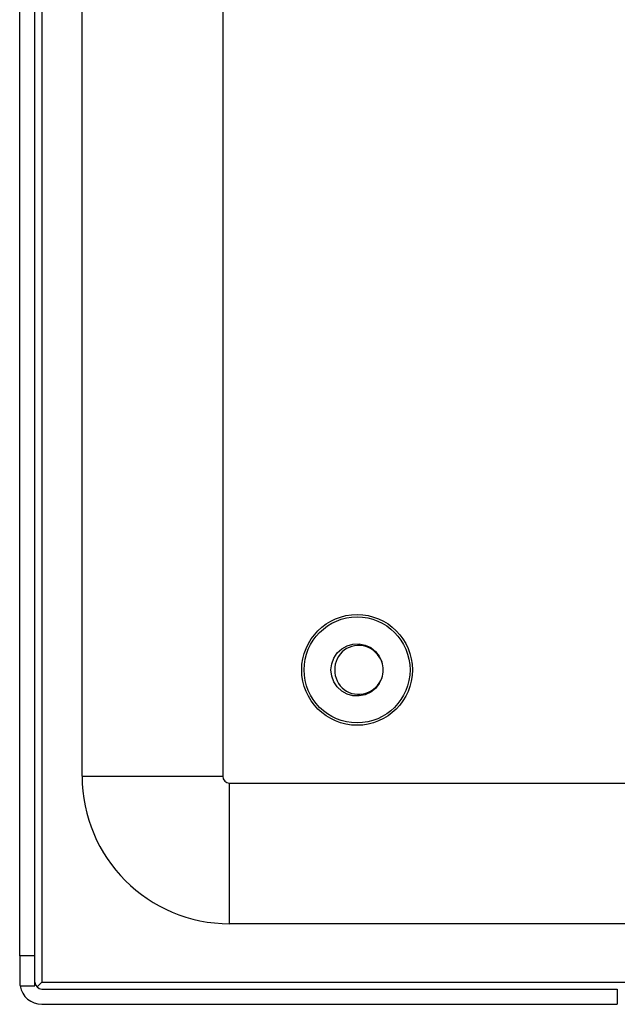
# Model space of a CAD drawing. Header units: inches. Extents: x 19 to 626, y 56 to 294.
# Tile 46 of 256: x 18.71 to 21.37, y 161.07 to 165.45. Entities that reach past the tile are written whole.
import ezdxf

# ---------------------------------------------------------------- set-up
doc = ezdxf.new("R2010")
doc.units = ezdxf.units.IN
doc.header["$MEASUREMENT"] = 0
doc.layers.add('Visible Edges(ANSI)', color=7, linetype='Continuous', lineweight=25)
doc.layers.add('Visible Tangent Edges(ANSI)', color=7, linetype='Continuous', lineweight=25)

msp = doc.modelspace()

# ---------------------------------------------------------------- linework, layer by layer
at = {"layer": 'Visible Edges(ANSI)'}
for p, q in [((18.7099, 161.2864), (18.7099, 197.8894)), ((18.7779, 161.2864), (18.7779, 197.8894)), ((18.9874, 162.0844), (18.9874, 179.3076)), ((19.6124, 179.1456), (19.6124, 162.0844)), ((19.6434, 162.0534), (83.5794, 162.0534)), ((21.705, 161.4284), (19.6434, 161.4284)), ((18.7779, 161.2864), (18.7099, 161.2864)), ((18.7099, 161.2864), (18.7099, 161.1694)), ((18.7779, 161.1524), (18.7779, 161.2864)), ((18.7114, 161.1524), (18.7779, 161.1524)), ((18.787, 161.1475), (18.8089, 161.1694)), ((18.8089, 161.1384), (21.3669, 161.1384)), ((18.8089, 161.0704), (21.3669, 161.0704))]:
    msp.add_line(p, q, dxfattribs=at)
at = {"layer": 'Visible Edges(ANSI)', "flags": 128}
for points in [[(20.3203, 162.5202), (20.3088, 162.4955), (20.2919, 162.4741), (20.2704, 162.4573), (20.2456, 162.4459), (20.2189, 162.4406), (20.1916, 162.4417), (20.1654, 162.4492), (20.1416, 162.4625), (20.1216, 162.4811), (20.1064, 162.5037), (20.097, 162.5293), (20.0938, 162.5564), (20.097, 162.5835), (20.1064, 162.6091), (20.1216, 162.6318), (20.1416, 162.6503), (20.1654, 162.6637), (20.1916, 162.6711), (20.2189, 162.6722), (20.2456, 162.6669), (20.2704, 162.6556), (20.2919, 162.6387), (20.3088, 162.6174), (20.3203, 162.5926)], [(20.3203, 162.5926), (20.3151, 162.6042), (20.3086, 162.6151), (20.301, 162.6252), (20.2923, 162.6343), (20.2826, 162.6425), (20.2721, 162.6495), (20.2609, 162.6553), (20.249, 162.6598), (20.2368, 162.6629), (20.2243, 162.6646), (20.2116, 162.6648), (20.1991, 162.6635), (20.1867, 162.6608), (20.1748, 162.6566), (20.1635, 162.651), (20.1529, 162.6441), (20.1432, 162.636), (20.1346, 162.6268), (20.1272, 162.6166), (20.1211, 162.6056), (20.1164, 162.5938), (20.1132, 162.5816), (20.1115, 162.5691), (20.1115, 162.5564)], [(20.1115, 162.5564), (20.1115, 162.5438), (20.1132, 162.5313), (20.1163, 162.5191), (20.121, 162.5074), (20.1271, 162.4963), (20.1345, 162.4861), (20.1432, 162.4769), (20.1528, 162.4688), (20.1634, 162.4619), (20.1748, 162.4563), (20.1867, 162.4521), (20.199, 162.4494), (20.2116, 162.4481), (20.2242, 162.4483), (20.2367, 162.4499), (20.249, 162.453), (20.2609, 162.4575), (20.2721, 162.4633), (20.2826, 162.4703), (20.2923, 162.4785), (20.301, 162.4877), (20.3086, 162.4978), (20.3151, 162.5087), (20.3203, 162.5202)]]:
    msp.add_lwpolyline(points, dxfattribs=at)
at = {"layer": 'Visible Edges(ANSI)'}
for radius in [0.2461, 0.2355]:
    msp.add_circle((20.2099, 162.5564), radius, dxfattribs=at)
for centre, radius, start, end in [((20.2099, 162.5564), 0.1161, 341.832, 18.168), ((19.6434, 162.0844), 0.656, 180, 270), ((19.6434, 162.0844), 0.031, 180, 270), ((18.8089, 161.1694), 0.099, 180, 189.8877), ((18.8089, 161.1694), 0.099, 189.8877, 270), ((18.8089, 161.1694), 0.031, 180, 270)]:
    msp.add_arc(centre, radius, start, end, dxfattribs=at)
at = {"layer": 'Visible Tangent Edges(ANSI)'}
for p, q in [((18.8089, 197.8894), (18.8089, 161.1694)), ((18.9874, 162.0844), (19.6124, 162.0844)), ((19.6434, 161.4284), (19.6434, 162.0534)), ((18.8089, 161.1694), (21.4334, 161.1694)), ((21.3669, 161.1384), (21.3669, 161.0704))]:
    msp.add_line(p, q, dxfattribs=at)

doc.saveas('drawing.dxf')
